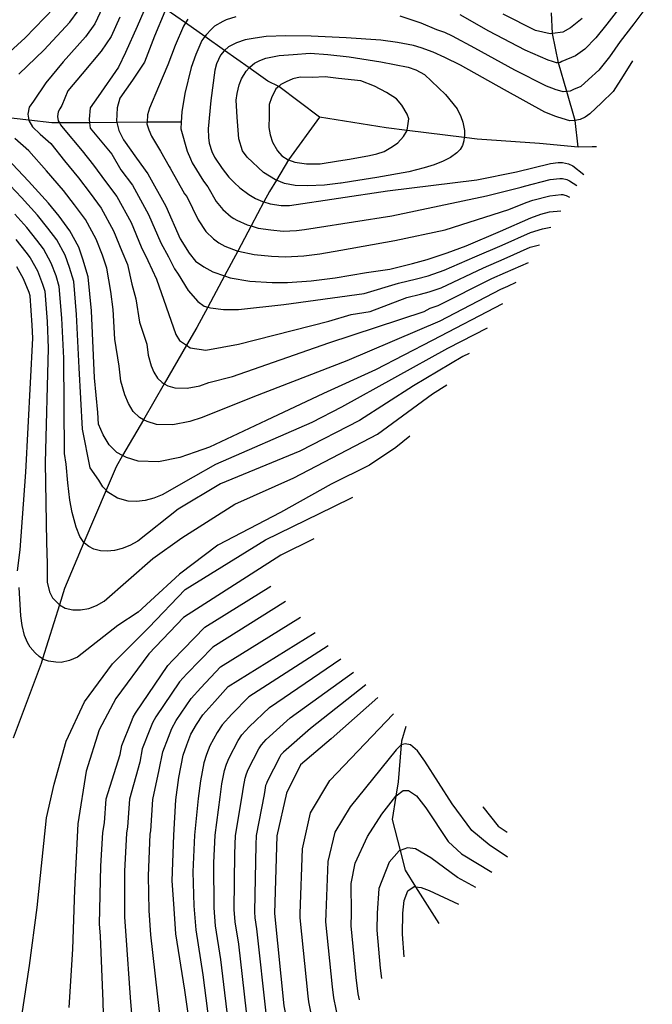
# Model space of a CAD drawing. Header units: metres. Extents: x -53000 to 0, y -90750 to 6.
# Tile 23 of 29: x -52174 to -52090, y -90379 to -90248. Entities that reach past the tile are written whole.
import ezdxf

# ---------------------------------------------------------------- set-up
doc = ezdxf.new("R2010")
doc.units = ezdxf.units.M
for name, color, linetype in [('7101000', 7, 'Continuous'), ('7102000', 7, 'Continuous'), ('7521000', 7, 'Continuous')]:
    doc.layers.add(name, color=color, linetype=linetype)
picture_1 = doc.add_image_def('image1.tif', size_in_pixel=(4000, 3000))

msp = doc.modelspace()

# ---------------------------------------------------------------- linework, layer by layer
at = {"layer": '7101000'}
for points in [[(-52177.85, -90253.83, 140), (-52173.74, -90250.09, 140), (-52169.9, -90246.09, 140)], [(-52155.17, -90246.61, 150), (-52156.53, -90249.89, 150), (-52157.88, -90253.34, 150), (-52159.47, -90255.73, 150), (-52161.14, -90258.13, 150), (-52161.52, -90259.4, 150), (-52161.61, -90261.19, 150), (-52161.57, -90261.37, 150), (-52161.28, -90262.44, 150), (-52160.68, -90263.67, 150), (-52158.95, -90266.11, 150), (-52157.41, -90268.21, 150), (-52155.04, -90272.51, 150), (-52153.12, -90276.83, 150), (-52151.95, -90278.75, 150), (-52151.09, -90279.8, 150), (-52149.97, -90280.56, 150), (-52148.77, -90281.23, 150), (-52147.23, -90281.78, 150), (-52146.49, -90282.04, 150), (-52143.87, -90282.48, 150), (-52140.9, -90282.64, 150), (-52138.84, -90282.65, 150), (-52135.71, -90282.44, 150), (-52132.5, -90282.05, 150), (-52128.33, -90281.35, 150), (-52125.21, -90280.87, 150), (-52122.2, -90280.13, 150), (-52120.26, -90279.61, 150), (-52117.61, -90278.7, 150), (-52115.06, -90277.8, 150), (-52110.49, -90275.83, 150), (-52106.46, -90274.06, 150), (-52105.14, -90273.57, 150), (-52103.99, -90273.25, 150), (-52102.46, -90273.12, 150)], [(-52099.63, -90247.54, 150), (-52101.18, -90248.77, 150), (-52102.23, -90249.34, 150), (-52103.61, -90249.54, 150), (-52103.92, -90249.59, 150), (-52105.83, -90249.12, 150), (-52110.15, -90246.96, 150)], [(-52130.6, -90266.25, 160), (-52127.94, -90265.74, 160), (-52126.97, -90265.52, 160), (-52126, -90265.22, 160), (-52124.87, -90264.55, 160), (-52124.17, -90264.07, 160), (-52123.41, -90263.24, 160), (-52122.92, -90262.42, 160), (-52122.91, -90262.41, 160), (-52122.78, -90261.51, 160), (-52122.72, -90260.88, 160), (-52122.93, -90260.26, 160), (-52123.63, -90259.07, 160), (-52124.36, -90258.23, 160), (-52125.69, -90257.38, 160), (-52127.27, -90256.53, 160), (-52129.08, -90255.81, 160), (-52132.04, -90255.5, 160), (-52133.85, -90255.3, 160), (-52135.55, -90255.36, 160), (-52137.16, -90255.33, 160), (-52138.14, -90255.55, 160), (-52139.01, -90255.94, 160), (-52139.71, -90256.33, 160), (-52140, -90256.56, 160), (-52140.4, -90256.89, 160), (-52140.97, -90258.08, 160), (-52141.28, -90258.99, 160), (-52141.3, -90260.51, 160), (-52141.31, -90262.04, 160), (-52141.17, -90263.02, 160), (-52140.85, -90263.99, 160), (-52140.17, -90265.13, 160), (-52139.59, -90265.82, 160), (-52138.76, -90266.33, 160), (-52138.71, -90266.35, 160), (-52137.85, -90266.65, 160), (-52136.31, -90266.86, 160), (-52134.52, -90266.89, 160), (-52132.08, -90266.49, 160), (-52130.6, -90266.25, 160)], [(-52110.23, -90285.48, 140), (-52119.6, -90290.38, 140), (-52127.15, -90294.27, 140), (-52134.06, -90297.44, 140), (-52141.68, -90301.04, 140), (-52149.22, -90304.56, 140), (-52151.15, -90305.26, 140), (-52153.18, -90305.96, 140), (-52156.02, -90306.52, 140), (-52158.72, -90306.44, 140), (-52160.26, -90305.96, 140), (-52160.78, -90305.7, 140), (-52161.55, -90305.29, 140), (-52162.59, -90304.26, 140), (-52163.37, -90302.94, 140), (-52163.98, -90301.53, 140), (-52164.1, -90299.98, 140), (-52164.52, -90295.33, 140), (-52164.94, -90286.45, 140), (-52165.37, -90281.91, 140), (-52166.07, -90279.56, 140), (-52166.6, -90277.97, 140), (-52167.79, -90275.77, 140), (-52169.23, -90273.85, 140), (-52170.66, -90272.12, 140), (-52173.32, -90269.17, 140), (-52176.16, -90266.14, 140)], [(-52172.14, -90365.85, 130), (-52170.93, -90353.9, 130), (-52169.91, -90349.44, 130), (-52168.28, -90343.72, 130), (-52165.86, -90338.45, 130), (-52162.13, -90333.4, 130), (-52157.29, -90328.57, 130), (-52152.45, -90323.52, 130), (-52141.77, -90316.91, 130), (-52132.75, -90312.52, 130), (-52130.17, -90311.23, 130)], [(-52149.26, -90397.28, 120), (-52150.1, -90392.44, 120), (-52151.24, -90385.85, 120), (-52152.49, -90376.84, 120), (-52153.68, -90369.36, 120), (-52153.97, -90365.33, 120), (-52154.21, -90362.29, 120), (-52153.98, -90356.19, 120), (-52153.68, -90351.52, 120), (-52153.29, -90348.54, 120), (-52152.72, -90345.56, 120), (-52152.25, -90344.2, 120), (-52151.69, -90342.75, 120), (-52150.95, -90341.46, 120), (-52150.12, -90340.18, 120), (-52148.51, -90338.41, 120), (-52146.73, -90336.41, 120), (-52135.15, -90329.23, 120)], [(-52126.82, -90337.9, 110), (-52133.03, -90343.41, 110), (-52137.12, -90346.86, 110), (-52139, -90350.63, 110), (-52140.26, -90356.29, 110), (-52140.57, -90366.65, 110), (-52139.32, -90378.9, 110), (-52137.82, -90386.4, 110)], [(-52123.32, -90372.39, 100), (-52123.55, -90369.38, 100), (-52123.51, -90366.6, 100), (-52123.33, -90364.89, 100), (-52122.85, -90363.61, 100), (-52121.99, -90363.04, 100), (-52121.8, -90363.07, 100), (-52121.08, -90363.19, 100), (-52119.99, -90363.59, 100), (-52116.1, -90365.41, 100)], [(-52174.17, -90380.24, 130), (-52173.16, -90373.55, 130), (-52172.14, -90365.85, 130)]]:
    msp.add_polyline3d(points, dxfattribs=at)
at = {"layer": '7102000'}
for points in [[(-52163.45, -90246.06, 144), (-52164.49, -90248.22, 144), (-52165.73, -90249.95, 144), (-52168.7, -90253.31, 144), (-52170.98, -90256.11, 144), (-52172.63, -90258.52, 144), (-52173.22, -90259.32, 144), (-52173.39, -90260.24, 144), (-52173.24, -90261.07, 144), (-52173.24, -90261.1, 144), (-52172.76, -90261.94, 144), (-52171.75, -90262.92, 144), (-52170.34, -90264.16, 144), (-52168.5, -90266.48, 144), (-52166.67, -90268.74, 144), (-52165.11, -90270.76, 144), (-52163.63, -90272.75, 144), (-52161.98, -90275.78, 144), (-52160.89, -90278.47, 144), (-52160.15, -90280.25, 144), (-52159.54, -90282.86, 144), (-52159.01, -90284.83, 144), (-52158.55, -90287.95, 144), (-52157.56, -90290.85, 144), (-52157.38, -90292.35, 144), (-52156.99, -90293.74, 144), (-52156.62, -90294.58, 144), (-52156.15, -90295.37, 144), (-52155.53, -90295.99, 144), (-52155.24, -90296.14, 144), (-52154.75, -90296.39, 144), (-52153.83, -90296.68, 144), (-52152.21, -90296.73, 144), (-52150.51, -90296.39, 144), (-52149.29, -90295.97, 144), (-52146.17, -90295.18, 144), (-52133.34, -90290.7, 144), (-52120.67, -90286.53, 144), (-52119.86, -90286.07, 144), (-52118.8, -90285.71, 144), (-52111.64, -90282.13, 144), (-52109.82, -90281.35, 144), (-52106.78, -90280, 144)], [(-52157.52, -90245.55, 148), (-52158.84, -90248.61, 148), (-52160.42, -90252.05, 148), (-52161.33, -90254, 148), (-52164.04, -90257.92, 148), (-52165.1, -90259.43, 148), (-52165.25, -90260.93, 148), (-52165.19, -90261.4, 148), (-52165.1, -90262.14, 148), (-52162.23, -90265.6, 148), (-52161, -90267.66, 148), (-52159.48, -90269.72, 148), (-52157.35, -90273.6, 148), (-52155.71, -90277.37, 148), (-52154.68, -90279.25, 148), (-52153.9, -90280.82, 148), (-52153.38, -90281.57, 148), (-52152.04, -90283.71, 148), (-52150.77, -90285.19, 148), (-52149.92, -90285.82, 148), (-52149.45, -90285.94, 148), (-52149.07, -90286.03, 148), (-52147.38, -90286.24, 148), (-52145.37, -90286.24, 148), (-52139.34, -90285.61, 148), (-52128.65, -90284.13, 148), (-52124.09, -90282.77, 148), (-52121.68, -90282.18, 148), (-52120.12, -90281.76, 148), (-52118.01, -90281.04, 148), (-52113.92, -90279.24, 148), (-52110.27, -90277.67, 148), (-52106.5, -90276.01, 148), (-52104.91, -90275.52, 148), (-52103.82, -90275.29, 148)], [(-52094.5, -90245.89, 152), (-52096.38, -90248.27, 152), (-52097.82, -90250.08, 152), (-52099.3, -90251.59, 152), (-52100.51, -90252.49, 152), (-52102.36, -90253.27, 152), (-52102.58, -90253.39, 152), (-52102.8, -90253.42, 152), (-52103.04, -90253.43, 152), (-52103.46, -90253.31, 152), (-52103.57, -90253.27, 152), (-52104.15, -90253.06, 152), (-52107.21, -90251.75, 152), (-52112.04, -90249.22, 152), (-52115.87, -90247.02, 152)], [(-52174.59, -90254.95, 142), (-52171.22, -90251.7, 142), (-52167.81, -90248.02, 142), (-52166.69, -90246.51, 142)], [(-52161.14, -90247.34, 146), (-52162.29, -90249.93, 146), (-52163.64, -90251.88, 146), (-52166.18, -90254.91, 146), (-52168.05, -90257.17, 146), (-52168.85, -90259.1, 146), (-52169.12, -90259.54, 146), (-52169.35, -90259.95, 146), (-52169.46, -90260.56, 146), (-52169.36, -90261.13, 146), (-52169.2, -90261.42, 146), (-52169.05, -90261.69, 146), (-52168.71, -90262.14, 146), (-52166.15, -90265.15, 146), (-52164.67, -90267.05, 146), (-52163.06, -90269.21, 146), (-52161.56, -90271.23, 146), (-52159.66, -90274.69, 146), (-52158.3, -90277.92, 146), (-52157.42, -90279.75, 146), (-52156.27, -90282.21, 146), (-52153.7, -90289.58, 146), (-52153.22, -90290.38, 146), (-52152.27, -90291.01, 146), (-52151.78, -90291.34, 146), (-52149.7, -90291.66, 146), (-52145.37, -90290.86, 146), (-52133.34, -90287.81, 146), (-52130.36, -90286.94, 146), (-52127.86, -90286.52, 146), (-52122.97, -90284.67, 146), (-52121.16, -90284.23, 146), (-52119.99, -90283.92, 146), (-52118.41, -90283.37, 146), (-52112.78, -90280.69, 146), (-52110.04, -90279.51, 146), (-52106.55, -90277.96, 146), (-52105.3, -90277.63, 146)], [(-52152.09, -90247.61, 152), (-52152.43, -90248.12, 152), (-52152.7, -90248.54, 152), (-52153.79, -90251.11, 152), (-52154.76, -90253.7, 152), (-52155.99, -90256.63, 152), (-52157.22, -90259.48, 152), (-52157.48, -90260.33, 152), (-52157.53, -90261.34, 152), (-52157.54, -90261.53, 152), (-52157.31, -90262.36, 152), (-52156.92, -90263.18, 152), (-52155.75, -90265.2, 152), (-52154.58, -90267.21, 152), (-52154.46, -90267.46, 152), (-52152.54, -90270.84, 152), (-52152.24, -90271.22, 152), (-52150.72, -90274.34, 152), (-52149.69, -90275.86, 152), (-52148.71, -90276.85, 152), (-52147.97, -90277.36, 152), (-52147.17, -90277.81, 152), (-52145.47, -90278.47, 152), (-52145.36, -90278.51, 152), (-52143.3, -90278.94, 152), (-52140.99, -90279.16, 152), (-52139.12, -90279.23, 152), (-52136.68, -90279.1, 152), (-52134.54, -90278.84, 152), (-52131.75, -90278.37, 152), (-52124.55, -90277.07, 152), (-52117.89, -90275.65, 152), (-52109.38, -90272.96, 152), (-52107.1, -90272.02, 152), (-52106.22, -90271.69, 152), (-52103.95, -90271.11, 152), (-52102.42, -90270.96, 152), (-52102.22, -90270.96, 152), (-52101.95, -90271.02, 152), (-52101.77, -90271.1, 152), (-52101.32, -90271.31, 152)], [(-52145.7, -90247.31, 154), (-52147, -90247.72, 154), (-52147.43, -90247.92, 154), (-52148.54, -90248.53, 154), (-52149.02, -90248.99, 154), (-52149.68, -90249.71, 154), (-52149.84, -90249.94, 154), (-52150.23, -90250.47, 154), (-52151.04, -90252.33, 154), (-52151.64, -90254.05, 154), (-52152.51, -90257.52, 154), (-52152.91, -90259.93, 154), (-52153, -90261.31, 154), (-52153.05, -90262.2, 154), (-52152.2, -90265.17, 154), (-52151.75, -90266.22, 154), (-52151.51, -90266.72, 154), (-52150.04, -90269.17, 154), (-52149.44, -90269.93, 154), (-52148.33, -90271.86, 154), (-52147.43, -90272.96, 154), (-52146.34, -90273.9, 154), (-52145.97, -90274.16, 154), (-52145.57, -90274.38, 154), (-52144.22, -90274.99, 154), (-52143.69, -90275.14, 154), (-52142.74, -90275.41, 154), (-52141.08, -90275.67, 154), (-52139.4, -90275.82, 154), (-52137.64, -90275.75, 154), (-52136.57, -90275.62, 154), (-52135.18, -90275.39, 154), (-52124.98, -90273.81, 154), (-52112.36, -90271.12, 154), (-52107.75, -90269.98, 154), (-52107.31, -90269.82, 154), (-52103.91, -90268.97, 154), (-52102.63, -90268.83, 154), (-52102.25, -90268.82, 154), (-52101.7, -90268.95, 154), (-52101.33, -90269.11, 154), (-52100.34, -90269.75, 154)], [(-52091.55, -90246.66, 154), (-52092.76, -90248.23, 154), (-52094.58, -90250.57, 154), (-52096, -90252.62, 154), (-52097.41, -90254.41, 154), (-52098.78, -90255.63, 154), (-52099.81, -90256.59, 154), (-52100.81, -90256.96, 154), (-52101.24, -90257.19, 154), (-52101.69, -90257.26, 154), (-52102.17, -90257.28, 154), (-52103.23, -90256.96, 154), (-52103.31, -90256.93, 154), (-52104.39, -90256.53, 154), (-52108.59, -90254.39, 154), (-52113.93, -90251.48, 154), (-52116.88, -90249.86, 154), (-52117.92, -90249.4, 154), (-52118.99, -90249.02, 154), (-52121.06, -90248.14, 154), (-52123.86, -90247.23, 154)], [(-52092.95, -90253.15, 156), (-52094.19, -90255.17, 156), (-52095.52, -90257.23, 156), (-52097.06, -90258.77, 156), (-52098.6, -90260.22, 156), (-52099.25, -90260.65, 156), (-52099.91, -90260.99, 156), (-52100.57, -90261.1, 156), (-52101.29, -90261.13, 156), (-52102.88, -90260.65, 156), (-52103.16, -90260.55, 156), (-52104.62, -90260, 156), (-52109.97, -90257.02, 156), (-52115.83, -90253.75, 156), (-52117.9, -90252.71, 156), (-52119.45, -90252, 156), (-52121.05, -90251.44, 156), (-52122.1, -90251.12, 156), (-52124.23, -90250.71, 156), (-52126.44, -90250.43, 156), (-52131.03, -90250.11, 156), (-52135.7, -90249.89, 156), (-52139.06, -90249.84, 156), (-52141.7, -90249.94, 156), (-52143.13, -90250.13, 156), (-52144.46, -90250.36, 156), (-52145.65, -90250.76, 156), (-52146.7, -90251.29, 156), (-52147.23, -90251.78, 156), (-52147.26, -90251.81, 156), (-52147.77, -90252.41, 156), (-52148.29, -90253.55, 156), (-52148.52, -90254.41, 156), (-52149.03, -90258.42, 156), (-52149.38, -90262.2, 156), (-52149.37, -90263.36, 156), (-52149.28, -90264.12, 156), (-52148.92, -90265.23, 156), (-52148.56, -90265.98, 156), (-52147.55, -90267.51, 156), (-52146.64, -90268.64, 156), (-52145.93, -90269.37, 156), (-52145.18, -90270.06, 156), (-52143.97, -90270.95, 156), (-52143.09, -90271.46, 156), (-52142.17, -90271.87, 156), (-52141.98, -90271.93, 156), (-52141.17, -90272.19, 156), (-52139.68, -90272.4, 156), (-52138.6, -90272.41, 156), (-52125.52, -90270.48, 156), (-52113.67, -90268.99, 156), (-52108.39, -90267.94, 156), (-52103.87, -90266.83, 156), (-52102.85, -90266.7, 156), (-52102.27, -90266.68, 156), (-52101.45, -90266.87, 156), (-52100.9, -90267.12, 156), (-52099.43, -90268.3, 156)], [(-52131.71, -90269.45, 158), (-52131.8, -90269.46, 158), (-52133.94, -90269.72, 158), (-52136.18, -90269.81, 158), (-52137.84, -90269.73, 158), (-52139.25, -90269.47, 158), (-52140.33, -90269.04, 158), (-52140.46, -90268.99, 158), (-52142.04, -90268.02, 158), (-52144.22, -90265.97, 158), (-52144.82, -90265.12, 158), (-52145.3, -90263.55, 158), (-52145.55, -90260.65, 158), (-52145.67, -90258.38, 158), (-52145.54, -90257.52, 158), (-52145.28, -90256.35, 158), (-52144.96, -90255.57, 158), (-52144.34, -90254.52, 158), (-52143.95, -90254.09, 158), (-52143.83, -90253.96, 158), (-52143.23, -90253.45, 158), (-52142.53, -90253.11, 158), (-52141.74, -90252.81, 158), (-52140.85, -90252.64, 158), (-52139.96, -90252.47, 158), (-52138.09, -90252.31, 158), (-52135.81, -90252.13, 158), (-52133.47, -90252.31, 158), (-52130.63, -90252.61, 158), (-52126.43, -90253.3, 158), (-52122.81, -90254.01, 158), (-52121.76, -90254.38, 158), (-52120.61, -90254.96, 158), (-52117.82, -90257.62, 158), (-52116.25, -90259.56, 158), (-52115.8, -90260.56, 158), (-52115.54, -90261.31, 158), (-52115.3, -90262.42, 158), (-52115.31, -90263.14, 158), (-52115.33, -90263.37, 158), (-52115.37, -90263.81, 158), (-52115.56, -90264.41, 158), (-52115.89, -90264.96, 158), (-52116.32, -90265.42, 158), (-52117.14, -90266.03, 158), (-52118.14, -90266.52, 158), (-52119.33, -90267.01, 158), (-52120.65, -90267.42, 158), (-52122.69, -90267.95, 158), (-52126.96, -90268.69, 158), (-52130.31, -90269.22, 158), (-52131.71, -90269.45, 158)], [(-52108.47, -90282.68, 142), (-52109.59, -90283.18, 142), (-52110.5, -90283.58, 142), (-52118.58, -90287.81, 142), (-52130.93, -90293.1, 142), (-52143.44, -90297.91, 142), (-52150.22, -90300.61, 142), (-52151.84, -90301.18, 142), (-52154.12, -90301.62, 142), (-52156.27, -90301.56, 142), (-52157.51, -90301.18, 142), (-52158.01, -90300.92, 142), (-52158.54, -90300.64, 142), (-52159.37, -90299.82, 142), (-52160, -90298.76, 142), (-52160.48, -90297.63, 142), (-52161.01, -90295.79, 142), (-52161.25, -90293.79, 142), (-52161.81, -90290.19, 142), (-52162.02, -90286.26, 142), (-52162.36, -90283.88, 142), (-52162.89, -90280.75, 142), (-52163.48, -90279.01, 142), (-52164.29, -90276.88, 142), (-52165.71, -90274.26, 142), (-52167.17, -90272.31, 142), (-52168.66, -90270.43, 142), (-52170.91, -90267.82, 142), (-52173.25, -90265.15, 142), (-52175.12, -90263.5, 142)], [(-52112.28, -90288.73, 138), (-52117.55, -90291.45, 138), (-52124.62, -90295.34, 138), (-52131.66, -90299.24, 138), (-52135.59, -90301.28, 138), (-52148.42, -90306.88, 138), (-52151.4, -90308.57, 138), (-52155.5, -90310.92, 138), (-52156.64, -90311.37, 138), (-52157.79, -90311.68, 138), (-52158.95, -90311.82, 138), (-52160.03, -90311.77, 138), (-52161.48, -90311.38, 138), (-52162.73, -90310.57, 138), (-52162.97, -90310.31, 138), (-52163.4, -90309.84, 138), (-52163.94, -90308.96, 138), (-52165.09, -90307.31, 138), (-52166.12, -90302.17, 138), (-52166.57, -90294.02, 138), (-52166.91, -90286.92, 138), (-52167.29, -90282.54, 138), (-52167.85, -90280.67, 138), (-52168.44, -90279.02, 138), (-52169.55, -90276.97, 138), (-52170.71, -90275.44, 138), (-52172.1, -90273.72, 138), (-52174.23, -90271.36, 138), (-52176.5, -90268.94, 138)], [(-52114.68, -90292.11, 136), (-52115.5, -90292.52, 136), (-52122.08, -90296.41, 136), (-52129.25, -90301.04, 136), (-52137.19, -90305.12, 136), (-52147.78, -90309.45, 136), (-52153.39, -90312.81, 136), (-52158.77, -90317.1, 136), (-52159.82, -90317.68, 136), (-52160.83, -90318.07, 136), (-52161.85, -90318.34, 136), (-52162.83, -90318.42, 136), (-52163.73, -90318.36, 136), (-52164.59, -90318.17, 136), (-52165.28, -90317.8, 136), (-52165.84, -90317.37, 136), (-52165.92, -90317.26, 136), (-52166.47, -90316.45, 136), (-52166.94, -90315.21, 136), (-52167.48, -90313.26, 136), (-52167.79, -90311.62, 136), (-52168.09, -90309.3, 136), (-52168.3, -90306.84, 136), (-52168.51, -90305.43, 136), (-52168.62, -90292.71, 136), (-52168.88, -90287.39, 136), (-52169.21, -90283.18, 136), (-52169.63, -90281.77, 136), (-52170.28, -90280.07, 136), (-52171.32, -90278.18, 136), (-52172.19, -90277.03, 136), (-52173.54, -90275.32, 136), (-52175.14, -90273.56, 136)], [(-52174.98, -90276.93, 134), (-52173.67, -90278.61, 134), (-52173.09, -90279.38, 134), (-52172.12, -90281.12, 134), (-52171.42, -90282.87, 134), (-52171.14, -90283.81, 134), (-52170.84, -90287.85, 134), (-52170.67, -90291.4, 134), (-52171.08, -90306.68, 134), (-52170.89, -90317.27, 134), (-52170.82, -90320.07, 134), (-52170.83, -90321.55, 134), (-52170.83, -90322.53, 134), (-52170.5, -90323.82, 134), (-52170.1, -90324.61, 134), (-52169.2, -90325.56, 134), (-52168.42, -90325.98, 134), (-52167.42, -90326.21, 134), (-52166.39, -90326.22, 134), (-52165.27, -90326.04, 134), (-52164.26, -90325.65, 134), (-52163.22, -90325.07, 134), (-52156.76, -90319.38, 134), (-52152.91, -90316.66, 134), (-52145.85, -90312.17, 134), (-52138, -90308.65, 134), (-52126.85, -90302.84, 134), (-52119.55, -90297.48, 134), (-52117.63, -90296.26, 134)], [(-52174.76, -90321.02, 132), (-52174.4, -90318.25, 132), (-52173.65, -90307.92, 132), (-52172.72, -90290.09, 132), (-52172.81, -90288.32, 132), (-52173.06, -90284.45, 132), (-52173.2, -90283.98, 132), (-52173.96, -90282.17, 132), (-52174.86, -90280.58, 132)], [(-52122.55, -90303.09, 132), (-52124.44, -90304.64, 132), (-52127.95, -90306.98, 132), (-52133.02, -90309.51, 132), (-52139.76, -90313.29, 132), (-52148.1, -90317.62, 132), (-52153.23, -90321.46, 132), (-52157.06, -90325.03, 132), (-52158.75, -90326.56, 132), (-52158.7, -90326.55, 132), (-52161.4, -90328.31, 132), (-52166.79, -90332.51, 132), (-52167.84, -90332.95, 132), (-52168.95, -90333.22, 132), (-52169.67, -90333.2, 132), (-52170.66, -90333.06, 132), (-52171.3, -90332.81, 132), (-52171.42, -90332.74, 132), (-52171.9, -90332.43, 132), (-52172.42, -90331.96, 132), (-52173.09, -90331.18, 132), (-52173.43, -90330.57, 132), (-52173.84, -90329.64, 132), (-52174.13, -90328.31, 132), (-52174.33, -90327.01, 132), (-52174.56, -90323.26, 132)], [(-52135.35, -90316.76, 128), (-52139.73, -90318.93, 128), (-52152.67, -90327.25, 128), (-52157.29, -90332.09, 128), (-52161.69, -90338.01, 128), (-52163.88, -90342.19, 128), (-52165.64, -90347.68, 128), (-52166.74, -90354.7, 128), (-52167.18, -90363.49, 128), (-52167.44, -90371.38, 128), (-52167.92, -90379.14, 128)], [(-52163.24, -90383.51, 126), (-52163.39, -90378.33, 126), (-52163.72, -90369.63, 126), (-52163.84, -90368.02, 126), (-52163.67, -90360.34, 126), (-52163.41, -90355.85, 126), (-52163.21, -90354.55, 126), (-52162.98, -90351.36, 126), (-52161.13, -90345.46, 126), (-52160.9, -90344.27, 126), (-52159.58, -90341.09, 126), (-52159.36, -90340.51, 126), (-52159.06, -90339.99, 126), (-52154.77, -90333.64, 126), (-52154.12, -90332.93, 126), (-52149.83, -90328.55, 126), (-52141.07, -90323.06, 126)], [(-52139.1, -90325.12, 124), (-52148.79, -90331.17, 124), (-52152.25, -90334.76, 124), (-52153.22, -90335.82, 124), (-52156.36, -90340.48, 124), (-52156.8, -90341.25, 124), (-52157.14, -90342.13, 124), (-52158.17, -90344.7, 124), (-52158.51, -90346.49, 124), (-52159.88, -90351.41, 124), (-52160.13, -90355.1, 124), (-52160.27, -90355.96, 124), (-52160.52, -90360.99, 124), (-52160.55, -90367.13, 124), (-52160.37, -90369.54, 124), (-52159.76, -90377.83, 124), (-52159.24, -90384.29, 124)], [(-52154.52, -90401.77, 122), (-52154.22, -90401, 122), (-52153.9, -90398.77, 122), (-52153.88, -90396.33, 122), (-52154.5, -90390.78, 122), (-52155.24, -90385.07, 122), (-52156.13, -90377.34, 122), (-52157.03, -90369.45, 122), (-52157.26, -90366.23, 122), (-52157.36, -90361.64, 122), (-52157.12, -90356.08, 122), (-52157.05, -90355.64, 122), (-52156.78, -90351.47, 122), (-52155.9, -90347.52, 122), (-52155.45, -90345.13, 122), (-52154.69, -90343.16, 122), (-52154.25, -90342, 122), (-52153.66, -90340.97, 122), (-52151.67, -90338, 122), (-52150.38, -90336.59, 122), (-52147.76, -90333.79, 122), (-52137.12, -90327.18, 122)], [(-52133.44, -90331, 118), (-52143.99, -90337.81, 118), (-52146.23, -90340.1, 118), (-52147.52, -90341.51, 118), (-52148.19, -90342.54, 118), (-52149.16, -90344.32, 118), (-52149.6, -90345.49, 118), (-52149.98, -90346.58, 118), (-52150.43, -90348.96, 118), (-52150.74, -90351.34, 118), (-52151.23, -90356.21, 118), (-52151.42, -90361.09, 118), (-52151.29, -90365.6, 118), (-52151.06, -90368.81, 118), (-52150.11, -90374.8, 118), (-52148.85, -90384.46, 118), (-52147.5, -90391.93, 118), (-52146.93, -90395.21, 118)], [(-52144.64, -90392.99, 116), (-52144.91, -90391.42, 116), (-52146.47, -90383.07, 116), (-52147.73, -90372.76, 116), (-52148.44, -90368.27, 116), (-52148.61, -90365.86, 116), (-52148.63, -90359.89, 116), (-52148.49, -90356.23, 116), (-52147.81, -90351.16, 116), (-52147.57, -90349.38, 116), (-52147.23, -90347.59, 116), (-52146.95, -90346.77, 116), (-52146.62, -90345.9, 116), (-52145.42, -90343.62, 116), (-52144.92, -90342.85, 116), (-52143.95, -90341.79, 116), (-52141.25, -90339.21, 116), (-52131.75, -90332.76, 116)], [(-52142.34, -90390.77, 114), (-52144.08, -90381.68, 114), (-52145.34, -90370.73, 114), (-52145.82, -90367.73, 114), (-52145.93, -90366.12, 114), (-52145.84, -90358.69, 114), (-52145.75, -90356.25, 114), (-52144.87, -90350.99, 114), (-52144.72, -90349.8, 114), (-52144.49, -90348.61, 114), (-52144.3, -90348.06, 114), (-52144.08, -90347.48, 114), (-52142.65, -90344.7, 114), (-52142.32, -90344.19, 114), (-52141.67, -90343.48, 114), (-52138.51, -90340.61, 114), (-52130.08, -90334.51, 114)], [(-52128.43, -90336.22, 112), (-52135.77, -90342.01, 112), (-52139.39, -90345.17, 112), (-52139.72, -90345.53, 112), (-52139.88, -90345.78, 112), (-52141.54, -90349.06, 112), (-52141.65, -90349.35, 112), (-52141.75, -90349.62, 112), (-52141.86, -90350.22, 112), (-52141.94, -90350.81, 112), (-52143, -90356.27, 112), (-52143.05, -90357.49, 112), (-52143.25, -90366.39, 112), (-52143.19, -90367.19, 112), (-52142.96, -90368.69, 112), (-52141.7, -90380.29, 112), (-52140.07, -90388.58, 112)], [(-52134.96, -90383.64, 108), (-52136.02, -90378.37, 108), (-52136.11, -90377.65, 108), (-52137.17, -90367.19, 108), (-52137.16, -90366.64, 108), (-52136.87, -90358.01, 108), (-52135.77, -90353.23, 108), (-52133.22, -90348.92, 108), (-52124.8, -90340.1, 108), (-52124.74, -90340.06, 108)], [(-52109.59, -90359.13, 106), (-52112.03, -90357.48, 106), (-52114.34, -90355.58, 106), (-52116.92, -90352.05, 106), (-52120.59, -90346.35, 106), (-52121.54, -90344.99, 106), (-52122.49, -90344.17, 106), (-52123.17, -90344.04, 106), (-52123.71, -90344.17, 106), (-52123.72, -90344.18, 106), (-52124.39, -90344.85, 106), (-52130.51, -90352.45, 106), (-52132.54, -90355.82, 106), (-52133.49, -90359.73, 106), (-52133.75, -90366.63, 106), (-52133.77, -90367.74, 106), (-52132.91, -90376.41, 106), (-52132.73, -90377.84, 106), (-52132.12, -90380.89, 106)], [(-52129.27, -90378.14, 104), (-52129.44, -90377.31, 104), (-52129.7, -90375.17, 104), (-52130.36, -90368.28, 104), (-52130.34, -90366.62, 104), (-52130.37, -90362.63, 104), (-52129.83, -90359.92, 104), (-52128.2, -90356.39, 104), (-52126.3, -90353.4, 104), (-52124.44, -90351.02, 104), (-52124.39, -90350.96, 104), (-52123.44, -90350.28, 104), (-52122.76, -90350.28, 104), (-52121.68, -90350.96, 104), (-52120.45, -90352.59, 104), (-52117.46, -90357.07, 104), (-52115.7, -90358.7, 104), (-52111.67, -90361.13, 104)], [(-52112.86, -90352.43, 108), (-52112.85, -90352.45, 108), (-52110.81, -90355.03, 108), (-52109.63, -90355.8, 108)], [(-52113.8, -90363.19, 102), (-52116.24, -90361.82, 102), (-52119.77, -90359.24, 102), (-52121.81, -90358.02, 102), (-52122.9, -90357.88, 102), (-52123.86, -90358.24, 102), (-52123.99, -90358.29, 102), (-52125.34, -90359.78, 102), (-52126.7, -90363.31, 102), (-52126.92, -90366.61, 102), (-52126.96, -90368.83, 102), (-52126.5, -90373.93, 102), (-52126.33, -90375.3, 102)]]:
    msp.add_polyline3d(points, dxfattribs=at)
at = {"layer": '7521000'}
for points in [[(-52097.74, -90264.6, 157.37), (-52098.32, -90264.61, 157.26), (-52100.18, -90264.66, 157.26), (-52105.34, -90264.16, 157.44), (-52113.62, -90263.58, 157.28), (-52115.33, -90263.37, 158), (-52122.92, -90262.42, 160), (-52125.71, -90262.07, 161.84), (-52134.58, -90260.67, 161.37), (-52140, -90256.56, 160), (-52141.44, -90255.85, 159.31), (-52143.95, -90254.09, 158), (-52147.23, -90251.78, 156), (-52149.84, -90249.94, 154), (-52152.43, -90248.12, 152), (-52155, -90246.31, 150)], [(-52100.18, -90264.66, 157.26), (-52100.57, -90261.1, 156), (-52101.69, -90257.26, 154), (-52102.8, -90253.43, 152), (-52103.61, -90249.54, 150), (-52103.72, -90246.76, 148)], [(-52153, -90261.31, 154), (-52157.53, -90261.34, 152), (-52161.57, -90261.37, 150), (-52165.19, -90261.4, 148), (-52169.2, -90261.42, 146), (-52170.21, -90261.43, 145.5), (-52173.24, -90261.07, 144), (-52177.19, -90260.6, 142)], [(-52134.58, -90260.67, 161.37), (-52138.71, -90266.35, 160), (-52140.33, -90269.04, 158), (-52141.24, -90270.55, 156.94), (-52141.98, -90271.93, 156), (-52143.69, -90275.14, 154), (-52145.47, -90278.47, 152), (-52147.24, -90281.78, 150), (-52149.45, -90285.94, 148), (-52150.91, -90288.66, 146.93), (-52152.27, -90291.01, 146), (-52155.24, -90296.14, 144), (-52158.01, -90300.92, 142), (-52160.78, -90305.7, 140), (-52161.64, -90307.18, 139.33), (-52162.97, -90310.31, 138), (-52165.92, -90317.26, 136), (-52168.53, -90323.4, 134.5), (-52169.2, -90325.56, 134), (-52171.42, -90332.74, 132), (-52171.62, -90333.38, 131.26), (-52175.35, -90343.32, 130.93)], [(-52123.11, -90341.76, 106.85), (-52123.68, -90343.69, 106.16), (-52123.72, -90344.18, 106), (-52124.12, -90349.09, 104.57), (-52124.44, -90351.02, 104), (-52124.94, -90354.14, 103.13), (-52123.87, -90358.24, 102), (-52123.17, -90360.88, 100.96), (-52121.8, -90363.07, 100), (-52118.73, -90367.96, 98.01)]]:
    msp.add_polyline3d(points, dxfattribs=at)

# ---------------------------------------------------------------- pictures from other files: only their frames are drawn
image = msp.add_image(picture_1, insert=(-53000.12, -90749.88), size_in_units=(1000, 750))
image.dxf.flags = 6

doc.saveas('drawing.dxf')
